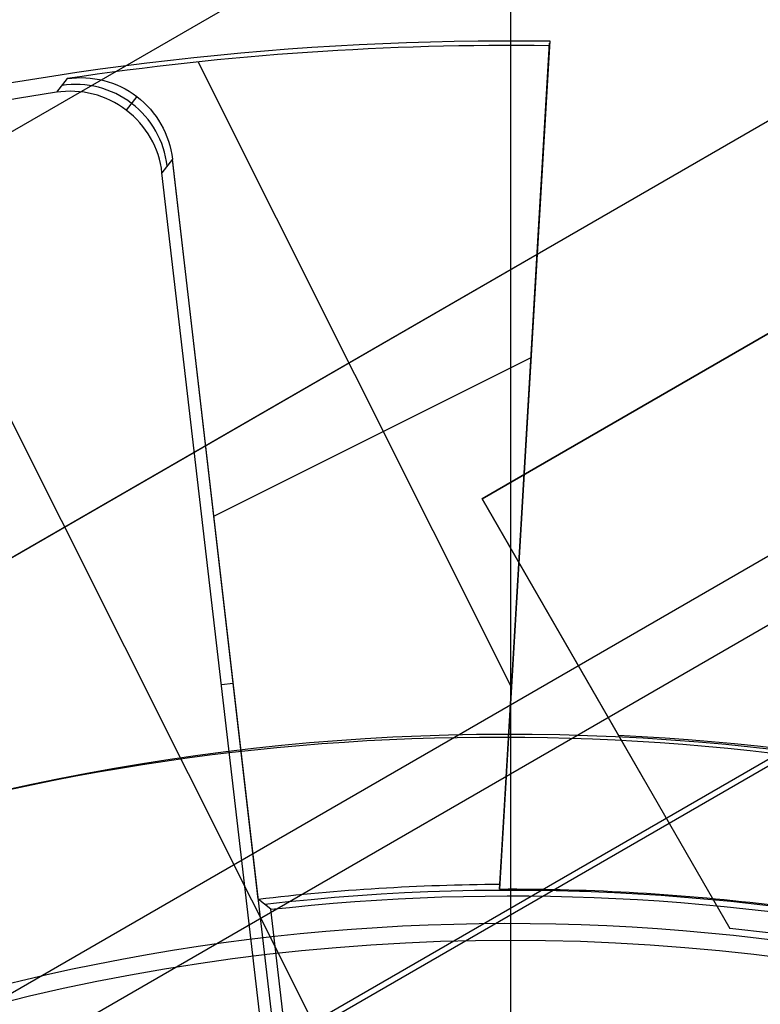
# Model space of a CAD drawing. Extents: x 16051 to 17254, y -2088 to -1046.
# Tile 21 of 62: x 16647 to 16655, y -1683 to -1673. Entities that reach past the tile are written whole.
import ezdxf

# ---------------------------------------------------------------- set-up
doc = ezdxf.new("R2010")
doc.units = 0
doc.layers.get('0').update_dxf_attribs({"linetype": 'CONTINUOUS'})
doc.layers.add('COLOR', color=7, linetype='CONTINUOUS')
doc.layers.add('LUZ', color=7, linetype='CONTINUOUS')

msp = doc.modelspace()

# ---------------------------------------------------------------- linework, layer by layer
for p, q in [((16673.91264503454, -1667.320292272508, 105.1250029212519), (16608.18540691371, -1705.267930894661, 105.1250029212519)), ((16617.06709313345, -1690.797496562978, 258.0844421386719), (16656.94003818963, -1667.776841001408, 258.0844421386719)), ((16617.06709313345, -1690.797496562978, 261.0844421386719), (16656.94003818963, -1667.776841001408, 261.0844421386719)), ((16617.06709313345, -1690.797496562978, 259.5844421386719), (16656.94003818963, -1667.776841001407, 259.5844421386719)), ((16671.34880936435, -1669.549117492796, 51.12500292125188), (16611.39754401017, -1704.161996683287, 51.12500292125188)), ((16672.00356566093, -1670.626914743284, 199.6250029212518), (16612.00356566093, -1705.267930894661, 199.6250029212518)), ((16671.94078467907, -1670.735654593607, 200.6250029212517), (16612.12912762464, -1705.267930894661, 200.6250029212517)), ((16619.51799407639, -1694.001270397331, 258.0844421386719), (16658.48913724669, -1671.501270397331, 258.0844421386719)), ((16658.48913724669, -1671.501270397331, 261.0844421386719), (16619.51799407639, -1694.001270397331, 261.0844421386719)), ((16658.48913724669, -1671.50127039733, 259.5844421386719), (16619.51799407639, -1694.001270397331, 259.5844421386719)), ((16656.99621112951, -1674.672612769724, 212.0844421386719), (16651.69490861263, -1677.733321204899, 212.0844421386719)), ((16651.69490861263, -1677.733321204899, 218.0844421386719), (16656.99621112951, -1674.672612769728, 218.0844421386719)), ((16651.69490861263, -1677.733321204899, 215.0844421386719), (16656.99621112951, -1674.672612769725, 215.0844421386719)), ((16654.34555987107, -1676.202966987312, 218.0844421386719), (16654.34555987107, -1676.202966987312, 212.0844421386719)), ((16651.69490861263, -1677.733321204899, 212.0844421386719), (16651.69490861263, -1677.733321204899, 218.0844421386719)), ((16651.69490861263, -1677.733321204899, 212.0844421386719), (16654.38429638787, -1682.391477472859, 212.0844421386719)), ((16653.17409590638, -1680.295348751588, 218.0844421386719), (16651.69490861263, -1677.733321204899, 218.0844421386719)), ((16653.44881143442, -1680.771170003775, 215.0844421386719), (16651.69490861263, -1677.733321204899, 215.0844421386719)), ((16653.03960250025, -1680.062399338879, 212.0844421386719), (16653.03960250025, -1680.062399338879, 218.0844421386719))]:
    msp.add_line(p, q)
at = {"extrusion": (0.1124755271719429, 0.1948133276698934, 0.9743700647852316)}
msp.add_lwpolyline([(-15309.47030365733, -6720.994009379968), (-15309.98085325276, -6720.685040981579), (-15310.48939906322, -6720.371376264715), (-15310.99588066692, -6720.053034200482), (-15311.50023783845, -6719.730034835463), (-15312.00241057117, -6719.402399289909), (-15312.50233909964, -6719.070149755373), (-15312.99996392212, -6718.733309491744), (-15313.49522582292, -6718.391902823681), (-15313.98806589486, -6718.045955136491), (-15314.47842556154, -6717.695492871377), (-15314.96624659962, -6717.340543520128), (-15315.45147116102, -6716.981135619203), (-15315.93404179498, -6716.617298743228), (-15316.41390147, -6716.24906349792), (-15316.89099359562, -6715.876461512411), (-15317.36526204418, -6715.499525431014), (-15317.83665117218, -6715.118288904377), (-15318.30510584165, -6714.732786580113), (-15318.7705714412, -6714.343054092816), (-15319.23299390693, -6713.949128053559), (-15319.69231974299, -6713.551046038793), (-15320.14849604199, -6713.148846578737), (-15320.6014705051, -6712.742569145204), (-15321.05119146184, -6712.332254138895), (-15321.49760788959, -6711.917942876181), (-15321.94066943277, -6711.499677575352), (-15322.38032642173, -6711.077501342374), (-15322.8165298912, -6710.651458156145), (-15323.24923159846, -6710.221592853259), (-15323.67838404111, -6709.787951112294), (-15324.10394047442, -6709.350579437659), (-15324.52585492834, -6708.909525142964), (-15324.94408222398, -6708.464836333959), (-15325.35857798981, -6708.016561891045), (-15325.76929867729, -6707.564751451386), (-15326.17620157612, -6707.10945539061), (-15326.579244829, -6706.65072480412), (-15326.9783874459, -6706.188611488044), (-15327.37358931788, -6705.723167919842), (-15327.76481123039, -6705.25444723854), (-15328.15201487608, -6704.782503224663), (-15328.53516286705, -6704.307390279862), (-15328.91421874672, -6703.829163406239), (-15329.28914700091, -6703.347878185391), (-15329.65991306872, -6702.863590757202), (-15330.02648335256, -6702.376357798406), (-15330.38882522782, -6701.886236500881), (-15330.74690705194, -6701.393284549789), (-15331.10069817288, -6700.897560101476), (-15331.4501689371, -6700.399121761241), (-15331.79529069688, -6699.898028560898), (-15332.13603581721, -6699.394339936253), (-15332.47237768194, -6698.888115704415), (-15332.80429069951, -6698.379416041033), (-15333.131750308, -6697.868301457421), (-15333.45473297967, -6697.354832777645), (-15333.77321622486, -6696.839071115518), (-15334.08717859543, -6696.321077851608), (-15334.39659968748, -6695.800914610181), (-15334.7014601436, -6695.278643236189), (-15335.00174165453, -6694.754325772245), (-15335.29742696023, -6694.228024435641), (-15335.58849985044, -6693.699801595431), (-15335.87494516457, -6693.16971974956), (-15336.15674879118, -6692.637841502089), (-15336.4338976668, -6692.10422954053), (-15336.70637977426, -6691.56894661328), (-15336.97418414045, -6691.032055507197), (-15337.23730083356, -6690.493619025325), (-15337.49572095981, -6689.953699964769), (-15337.74943665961, -6689.41236109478), (-15337.9984411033, -6688.869665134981), (-15338.24272848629, -6688.325674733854), (-15338.48229402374, -6687.780452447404), (-15338.71713394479, -6687.234060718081), (-15338.94724548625, -6686.686561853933), (-15339.1726268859, -6686.138018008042), (-15339.39327737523, -6685.588491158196), (-15339.60919717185, -6685.038043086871), (-15339.82038747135, -6684.486735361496), (-15340.02685043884, -6683.934629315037), (-15340.22858919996, -6683.381786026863), (-15340.42560783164, -6682.828266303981), (-15340.61791135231, -6682.274130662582), (-15340.80550571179, -6681.719439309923), (-15340.98839778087, -6681.164252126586), (-15341.16659534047, -6680.60862864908), (-15341.34010707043, -6680.05262805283), (-15341.50894253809, -6679.496309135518), (-15341.67311218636, -6678.939730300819), (-15341.83262732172, -6678.382949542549), (-15341.98750010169, -6677.826024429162), (-15342.13774352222, -6677.269012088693), (-15342.28337140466, -6676.711969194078), (-15342.42439838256, -6676.154951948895), (-15342.56083988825, -6675.598016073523), (-15342.69271213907, -6675.04121679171), (-15342.82003212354, -6674.484608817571), (-15342.9428175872, -6673.928246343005), (-15343.06108701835, -6673.37218302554), (-15343.17485963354, -6672.816471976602), (-15343.28415536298, -6672.261165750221), (-15343.38899483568, -6671.70631633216), (-15343.48939936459, -6671.15197512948), (-15343.58539093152, -6670.598192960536), (-15343.67699217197, -6670.045020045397), (-15343.76422635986, -6669.492505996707), (-15343.84711739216, -6668.940699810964), (-15343.92568977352, -6668.389649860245), (-15343.99996860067, -6667.839403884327), (-15344.06997954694, -6667.290008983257), (-15344.13574884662, -6666.741511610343), (-15344.19730327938, -6666.19395756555), (-15344.25467015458, -6665.64739198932), (-15344.30787729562, -6665.101859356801), (-15344.35695302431, -6664.5574034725), (-15344.4019261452, -6664.014067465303), (-15344.44282592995, -6663.471893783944), (-15344.4796821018, -6662.930924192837), (-15344.51252481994, -6662.391199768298), (-15344.54138466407, -6661.852760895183), (-15344.56629261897, -6661.315647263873), (-15344.58728005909, -6660.779897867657), (-15344.60437873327, -6660.245551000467), (-15344.61762074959, -6659.712644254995), (-15344.6270385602, -6659.181214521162), (-15344.63266494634, -6658.651297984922), (-15344.63453300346, -6658.122930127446), (-15344.6327337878, -6657.604389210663), (-15344.62731513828, -6657.08435597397), (-15344.61824576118, -6656.562863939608), (-15344.60549465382, -6656.039947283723), (-15344.58903111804, -6655.51564083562), (-15344.56882477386, -6654.989980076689), (-15344.54484557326, -6654.463001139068), (-15344.51706381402, -6653.934740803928), (-15344.48545015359, -6653.405236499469), (-15344.44997562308, -6652.874526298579), (-15344.41061164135, -6652.342648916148), (-15344.36733002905, -6651.809643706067), (-15344.32010302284, -6651.275550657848), (-15344.26890328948, -6650.740410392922), (-15344.21370394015, -6650.204264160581), (-15344.15447854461, -6649.667153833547), (-15344.09120114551, -6649.129121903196), (-15344.02384627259, -6648.590211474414), (-15343.952388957, -6648.050466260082), (-15343.87680474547, -6647.509930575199), (-15343.79706971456, -6646.968649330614), (-15343.71316048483, -6646.426668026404), (-15343.62505423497, -6645.884032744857), (-15343.53272871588, -6645.340790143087), (-15343.43616226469, -6644.796987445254), (-15343.33533381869, -6644.252672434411), (-15343.2302229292, -6643.707893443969), (-15343.1208097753, -6643.162699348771), (-15343.00707517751, -6642.617139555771), (-15342.8890006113, -6642.07126399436), (-15342.76656822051, -6641.525123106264), (-15342.63976083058, -6640.978767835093), (-15342.50856196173, -6640.432249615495), (-15342.37295584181, -6639.885620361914), (-15342.23292741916, -6639.338932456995), (-15342.08846237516, -6638.792238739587), (-15341.93954713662, -6638.245592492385), (-15341.78616888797, -6637.699047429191), (-15341.62831558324, -6637.15265768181), (-15341.46597595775, -6636.606477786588), (-15341.29913953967, -6636.060562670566), (-15341.12779666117, -6635.514967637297), (-15340.95193846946, -6634.969748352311), (-15340.77155693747, -6634.424960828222), (-15340.58664487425, -6633.880661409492), (-15340.39719593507, -6633.336906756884), (-15340.20320463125, -6632.793753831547), (-15340.00466633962, -6632.251259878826), (-15339.80157731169, -6631.709482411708), (-15339.59393468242, -6631.168479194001), (-15339.38173647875, -6630.628308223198), (-15339.16498162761, -6630.089027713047), (-15338.94366996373, -6629.55069607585), (-15338.71780223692, -6629.013371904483), (-15338.48738011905, -6628.477113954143), (-15338.25240621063, -6627.941981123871), (-15338.01288404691, -6627.40803243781), (-15337.76881810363, -6626.875327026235), (-15337.52021380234, -6626.343924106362), (-15337.26707751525, -6625.813882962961), (-15337.00941656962, -6625.285262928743), (-15336.74723925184, -6624.758123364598), (-15336.48055481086, -6624.232523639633), (-15336.20937346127, -6623.708523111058), (-15335.93370638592, -6623.186181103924), (-15335.65356573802, -6622.665556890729), (-15335.36896464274, -6622.146709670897), (-15335.07991719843, -6621.629698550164), (-15334.78643847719, -6621.114582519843), (-15334.48854452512, -6620.601420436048), (-15334.18625236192, -6620.090270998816), (-15333.87957998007, -6619.581192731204), (-15333.5685463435, -6619.074243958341), (-15333.25317138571, -6618.569482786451), (-15332.93347600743, -6618.066967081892), (-15332.60948207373, -6617.566754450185), (-15332.28121241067, -6617.068902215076), (-15331.94869080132, -6616.573467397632), (-15331.61194198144, -6616.080506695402), (-15331.2709916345, -6615.590076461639), (-15330.92586638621, -6615.102232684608), (-15330.57659379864, -6614.617030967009), (-15330.22320236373, -6614.134526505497), (-15329.86572149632, -6613.654774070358), (-15329.50418152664, -6613.1778279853), (-15329.13861369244, -6612.703742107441), (-15328.7690501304, -6612.232569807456), (-15328.39552386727, -6611.764363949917), (-15328.01806881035, -6611.299176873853), (-15327.63671973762, -6610.837060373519), (-15327.25151228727, -6610.378065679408), (-15326.86248294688, -6609.92224343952), (-15326.46966904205, -6609.469643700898), (-15326.0731087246, -6609.020315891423), (-15325.67284096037, -6608.574308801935), (-15325.26890551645, -6608.131670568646), (-15324.86134294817, -6607.69244865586), (-15324.45019458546, -6607.256689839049), (-15324.03550251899, -6606.824440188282), (-15323.61730958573, -6606.395745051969), (-15323.19565935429, -6605.970649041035), (-15322.77059610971, -6605.54919601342), (-15322.342164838, -6605.131429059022), (-15321.91041121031, -6604.717390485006), (-15321.47538156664, -6604.307121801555), (-15321.03712289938, -6603.900663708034), (-15320.59568283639, -6603.498056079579), (-15320.15110962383, -6603.099337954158), (-15319.7034521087, -6602.704547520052), (-15319.25275972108, -6602.313722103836), (-15318.79908245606, -6601.926898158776), (-15318.34247085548, -6601.54411125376), (-15317.88297598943, -6601.165396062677), (-15317.42064943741, -6600.790786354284), (-15316.95554326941, -6600.420314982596), (-15316.4877100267, -6600.054013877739), (-15316.01720270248, -6599.691914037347), (-15315.54407472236, -6599.334045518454), (-15315.06837992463, -6598.980437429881), (-15314.59017254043, -6598.63111792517), (-15314.10950717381, -6598.286114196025), (-15313.62643878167, -6597.945452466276), (-15313.14102265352, -6597.609157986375), (-15312.65331439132, -6597.277255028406), (-15312.16336988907, -6596.949766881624), (-15311.67124531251, -6596.626715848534), (-15311.17699707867, -6596.308123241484), (-15310.68068183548, -6595.994009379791)], dxfattribs=at)
at = {"extrusion": (0.1124755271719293, 0.1948133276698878, 0.9743700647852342)}
msp.add_lwpolyline([(-15308.55944587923, -6595.994009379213), (-15309.08051549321, -6596.298800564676), (-15309.59963515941, -6596.60845085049), (-15310.11674160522, -6596.922942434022), (-15310.6317717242, -6597.242256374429), (-15311.14466260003, -6597.566372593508), (-15311.6553515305, -6597.895269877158), (-15312.16377605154, -6598.228925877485), (-15312.66987396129, -6598.567317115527), (-15313.17358334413, -6598.91041898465), (-15313.67484259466, -6599.258205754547), (-15314.17359044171, -6599.610650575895), (-15314.66976597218, -6599.967725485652), (-15315.16330865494, -6600.329401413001), (-15315.65415836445, -6600.695648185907), (-15316.14225540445, -6601.066434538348), (-15316.62754053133, -6601.441728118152), (-15317.10995497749, -6601.821495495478), (-15317.58944047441, -6602.205702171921), (-15318.06593927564, -6602.594312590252), (-15318.53939417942, -6602.987290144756), (-15319.00974855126, -6603.384597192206), (-15319.47694634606, -6603.786195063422), (-15319.94093213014, -6604.192044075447), (-15320.40165110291, -6604.602103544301), (-15320.85904911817, -6605.016331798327), (-15321.31307270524, -6605.434686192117), (-15321.7636690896, -6605.857123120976), (-15322.21078621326, -6606.283598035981), (-15322.65437275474, -6606.714065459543), (-15323.09437814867, -6607.148479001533), (-15323.53075260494, -6607.586791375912), (-15323.96344712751, -6608.028954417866), (-15324.3924135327, -6608.474919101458), (-15324.81760446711, -6608.924635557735), (-15325.238973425, -6609.378053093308), (-15325.6564747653, -6609.835120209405), (-15326.070063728, -6610.295784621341), (-15326.47969645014, -6610.759993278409), (-15326.88532998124, -6611.22769238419), (-15327.28692229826, -6611.698827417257), (-15327.68443231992, -6612.173343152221), (-15328.07781992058, -6612.651183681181), (-15328.4670459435, -6613.132292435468), (-15328.85207221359, -6613.616612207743), (-15329.23286154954, -6614.104085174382), (-15329.60937777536, -6614.594652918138), (-15329.98158573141, -6615.08825645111), (-15330.34945128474, -6615.584836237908), (-15330.71294133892, -6616.084332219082), (-15331.07202384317, -6616.586683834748), (-15331.42666780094, -6617.091830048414), (-15331.77684327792, -6617.599709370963), (-15332.12252140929, -6618.11025988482), (-15332.46367440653, -6618.623419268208), (-15332.80027556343, -6619.139124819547), (-15333.13229926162, -6619.657313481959), (-15333.45972097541, -6620.177921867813), (-15333.78251727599, -6620.700886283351), (-15334.10066583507, -6621.226142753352), (-15334.41414542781, -6621.753627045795), (-15334.72293593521, -6622.283274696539), (-15335.02701834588, -6622.815021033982), (-15335.32637475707, -6623.348801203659), (-15335.62098837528, -6623.884550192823), (-15335.91084351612, -6624.422202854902), (-15336.19592560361, -6624.961693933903), (-15336.4762211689, -6625.502958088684), (-15336.75171784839, -6626.045929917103), (-15337.02240438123, -6626.590543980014), (-15337.28827060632, -6627.136734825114), (-15337.54930745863, -6627.684437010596), (-15337.80550696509, -6628.233585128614), (-15338.0568622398, -6628.784113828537), (-15338.30336747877, -6629.335957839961), (-15338.54501795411, -6629.889051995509), (-15338.78181000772, -6630.443331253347), (-15339.01374104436, -6630.998730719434), (-15339.24080952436, -6631.555185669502), (-15339.46301495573, -6632.112631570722), (-15339.68035788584, -6632.671004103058), (-15339.89283989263, -6633.230239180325), (-15340.10046357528, -6633.790272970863), (-15340.30323254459, -6634.351041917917), (-15340.50115141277, -6634.912482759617), (-15340.69422578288, -6635.474532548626), (-15340.88246223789, -6636.037128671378), (-15341.06586832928, -6636.600208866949), (-15341.2444525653, -6637.163711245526), (-15341.41822439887, -6637.727574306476), (-15341.58719421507, -6638.291736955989), (-15341.75137331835, -6638.856138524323), (-15341.91077391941, -6639.420718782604), (-15342.06540912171, -6639.9854179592), (-15342.21529290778, -6640.550176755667), (-15342.36044012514, -6641.114936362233), (-15342.50086647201, -6641.67963847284), (-15342.63658848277, -6642.24422529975), (-15342.76762351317, -6642.808639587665), (-15342.89398972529, -6643.372824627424), (-15343.01570607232, -6643.936724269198), (-15343.13279228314, -6644.500282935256), (-15343.24526884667, -6645.06344563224), (-15343.35315699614, -6645.626157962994), (-15343.4564786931, -6646.188366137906), (-15343.55525661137, -6646.750016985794), (-15343.64951412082, -6647.311057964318), (-15343.73927527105, -6647.871437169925), (-15343.82456477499, -6648.431103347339), (-15343.90540799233, -6648.990005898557), (-15343.98183091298, -6649.548094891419), (-15344.05386014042, -6650.105321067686), (-15344.12152287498, -6650.661635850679), (-15344.18484689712, -6651.216991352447), (-15344.24386055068, -6651.771340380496), (-15344.29859272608, -6652.324636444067), (-15344.34907284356, -6652.876833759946), (-15344.39533083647, -6653.427887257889), (-15344.43739713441, -6653.977752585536), (-15344.47530264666, -6654.526386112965), (-15344.50907874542, -6655.073744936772), (-15344.53875724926, -6655.61978688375), (-15344.56437040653, -6656.164470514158), (-15344.58595087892, -6656.707755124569), (-15344.60353172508, -6657.249600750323), (-15344.61714638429, -6657.789968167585), (-15344.62682866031, -6658.328818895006), (-15344.63261270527, -6658.866115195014), (-15344.63453300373, -6659.401820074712), (-15344.63278133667, -6659.913463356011), (-15344.62750615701, -6660.426560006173), (-15344.61867739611, -6660.941077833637), (-15344.60626526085, -6661.456984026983), (-15344.59024024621, -6661.974245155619), (-15344.57057314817, -6662.492827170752), (-15344.54723507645, -6663.012695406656), (-15344.52019746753, -6663.533814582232), (-15344.48943209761, -6664.056148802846), (-15344.45491109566, -6664.579661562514), (-15344.4166069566, -6665.104315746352), (-15344.37449255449, -6665.630073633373), (-15344.32854115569, -6666.156896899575), (-15344.27872643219, -6666.68474662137), (-15344.22502247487, -6667.213583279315), (-15344.16740380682, -6667.743366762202), (-15344.1058453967, -6668.274056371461), (-15344.04032267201, -6668.805610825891), (-15343.97081153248, -6669.337988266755), (-15343.89728836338, -6669.871146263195), (-15343.8197300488, -6670.405041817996), (-15343.73811398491, -6670.939631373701), (-15343.65241809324, -6671.474870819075), (-15343.56262083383, -6672.010715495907), (-15343.46870121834, -6672.547120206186), (-15343.37063882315, -6673.084039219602), (-15343.26841380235, -6673.621426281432), (-15343.16200690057, -6674.159234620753), (-15343.05139946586, -6674.697416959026), (-15342.93657346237, -6675.23592551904), (-15342.81751148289, -6675.774712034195), (-15342.69419676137, -6676.313727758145), (-15342.5666131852, -6676.852923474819), (-15342.43474530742, -6677.392249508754), (-15342.29857835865, -6677.9316557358), (-15342.15809825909, -6678.471091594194), (-15342.01329163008, -6679.010506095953), (-15341.86414580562, -6679.549847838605), (-15341.71064884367, -6680.089065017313), (-15341.55278953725, -6680.628105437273), (-15341.39055742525, -6681.166916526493), (-15341.22394280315, -6681.705445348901), (-15341.05293673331, -6682.243638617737), (-15340.87753105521, -6682.781442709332), (-15340.69771839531, -6683.318803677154), (-15340.51349217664, -6683.855667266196), (-15340.32484662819, -6684.391978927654), (-15340.13177679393, -6684.927683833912), (-15339.93427854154, -6685.462726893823), (-15339.73234857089, -6685.997052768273), (-15339.5259844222, -6686.530605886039), (-15339.31518448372, -6687.063330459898), (-15339.09994799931, -6687.595170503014), (-15338.88027507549, -6688.126069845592), (-15338.6561666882, -6688.655972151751), (-15338.42762468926, -6689.184820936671), (-15338.1946518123, -6689.712559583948), (-15337.95725167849, -6690.239131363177), (-15337.71542880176, -6690.76447944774), (-15337.46918859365, -6691.288546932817), (-15337.21853736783, -6691.811276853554), (-15336.9634823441, -6692.332612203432), (-15336.70403165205, -6692.852495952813), (-15336.44019433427, -6693.370871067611), (-15336.17198034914, -6693.88768052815), (-15335.89940057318, -6694.402867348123), (-15335.62246680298, -6694.916374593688), (-15335.34119175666, -6695.428145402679), (-15335.05558907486, -6695.938123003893), (-15334.76567332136, -6696.446250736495), (-15334.47145998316, -6696.952472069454), (-15334.17296547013, -6697.456730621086), (-15333.87020711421, -6697.958970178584), (-15333.56320316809, -6698.459134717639), (-15333.25197280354, -6698.957168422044), (-15332.93653610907, -6699.4530157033), (-15332.61691408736, -6699.946621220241), (-15332.29312865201, -6700.437929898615), (-15331.96520262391, -6700.926886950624), (-15331.63315972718, -6701.413437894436), (-15331.2970245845, -6701.897528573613), (-15330.95682271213, -6702.379105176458), (-15330.6125805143, -6702.85811425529), (-15330.26432527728, -6703.334502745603), (-15329.91208516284, -6703.808217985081), (-15329.55588920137, -6704.279207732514), (-15329.19576728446, -6704.747420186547), (-15328.83175015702, -6705.212804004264), (-15328.463869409, -6705.675308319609), (-15328.09215746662, -6706.134882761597), (-15327.71664758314, -6706.591477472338), (-15327.33737382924, -6707.045043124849), (-15326.95437108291, -6707.495530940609), (-15326.56767501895, -6707.942892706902), (-15326.17732209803, -6708.387080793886), (-15325.78334955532, -6708.828048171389), (-15325.38579538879, -6709.26574842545), (-15324.98469834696, -6709.700135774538), (-15324.58009791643, -6710.131165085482), (-15324.17203430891, -6710.558791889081), (-15323.76054844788, -6710.982972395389), (-15323.34568195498, -6711.403663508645), (-15322.92747713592, -6711.820822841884), (-15322.50597696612, -6712.23440873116), (-15322.08122507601, -6712.644380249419), (-15321.65326573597, -6713.050697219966), (-15321.222143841, -6713.453320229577), (-15320.78790489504, -6713.852210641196), (-15320.35059499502, -6714.247330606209), (-15319.91026081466, -6714.63864307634), (-15319.46694958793, -6715.026111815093), (-15319.02070909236, -6715.409701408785), (-15318.57158763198, -6715.789377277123), (-15318.11963402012, -6716.165105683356), (-15317.66489756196, -6716.53685374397), (-15317.20742803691, -6716.904589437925), (-15316.74727568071, -6717.268281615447), (-15316.28449116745, -6717.627900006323), (-15315.81912559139, -6717.983415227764), (-15315.35123044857, -6718.334798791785), (-15314.88085761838, -6718.682023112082), (-15314.40805934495, -6719.02506151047), (-15313.93288821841, -6719.363888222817), (-15313.45539715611, -6719.698478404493), (-15312.97563938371, -6720.028808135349), (-15312.49366841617, -6720.354854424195), (-15312.00953803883, -6720.676595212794), (-15311.52330228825, -6720.994009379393)], dxfattribs=at)
msp.add_lwpolyline([(16654.84736958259, -1680.493768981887), (16654.60378180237, -1680.466494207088), (16654.35996509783, -1680.441518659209), (16654.1159419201, -1680.418847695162), (16653.87173472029, -1680.39848667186), (16653.62736594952, -1680.380440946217), (16653.38285805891, -1680.364715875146), (16653.13823349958, -1680.351316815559), (16652.89351472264, -1680.34024912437), (16652.64872417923, -1680.331518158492), (16652.40388432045, -1680.325129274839), (16652.15901759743, -1680.321087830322), (16651.91414646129, -1680.319399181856), (16651.66929336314, -1680.320068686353), (16651.42448075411, -1680.323101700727), (16651.17973108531, -1680.328503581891), (16650.93506680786, -1680.336279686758), (16650.69051037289, -1680.346435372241), (16650.4460842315, -1680.358975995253), (16650.20181083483, -1680.373906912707), (16649.95771263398, -1680.391233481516), (16649.71381208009, -1680.410961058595), (16649.47013162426, -1680.433095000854), (16649.22669371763, -1680.457640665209), (16648.9835208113, -1680.484603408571), (16648.7406353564, -1680.513988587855), (16648.49805980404, -1680.545801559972), (16648.25581660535, -1680.580047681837), (16648.01392821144, -1680.616732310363), (16647.77241707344, -1680.655860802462), (16647.53130564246, -1680.697438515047), (16647.29061636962, -1680.741470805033), (16647.05037170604, -1680.787963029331), (16646.81059410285, -1680.836920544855), (16646.57130592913, -1680.888345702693)])
at = {"extrusion": (0.8660254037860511, 0.4999999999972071, 1.608891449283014e-12)}
msp.add_lwpolyline([(-9784.185906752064, 212.08444211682), (-9784.068203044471, 212.2137927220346), (-9783.908116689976, 212.3975201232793), (-9783.75154744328, 212.5866587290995), (-9783.599124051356, 212.7806795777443), (-9783.451475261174, 212.9790537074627), (-9783.309176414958, 213.1812494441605), (-9783.172649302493, 213.3866219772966), (-9783.042292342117, 213.5944726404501), (-9782.918503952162, 213.8041027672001), (-9782.8016388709, 214.0147886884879), (-9782.691877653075, 214.2257070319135), (-9782.589357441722, 214.4360095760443), (-9782.494215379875, 214.6448480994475), (-9782.411570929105, 214.8390959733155), (-9782.33213176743, 215.0391679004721), (-9782.256441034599, 215.2444545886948), (-9782.185041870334, 215.4543467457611), (-9782.118439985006, 215.6682228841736), (-9782.056978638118, 215.8854085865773), (-9782.000957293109, 216.1052151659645), (-9781.950675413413, 216.3269539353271), (-9781.90638395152, 216.5499542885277), (-9781.868159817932, 216.7735081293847), (-9781.836041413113, 216.9968705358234), (-9781.810067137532, 217.219296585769), (-9781.79022913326, 217.4400365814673), (-9781.776341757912, 217.6583224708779), (-9781.768176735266, 217.8733818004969), (-9781.765505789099, 218.08444211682)], dxfattribs=at)
at = {"extrusion": (0, 0, -1)}
for centre, radius, start, end in [((-16652.00356566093, -1705.267930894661, -89.37470231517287), 70.9424557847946, 329.9999999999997, 149.9999999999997), ((-16652.00356566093, -1705.267930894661, -46.50000292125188), 70.9424557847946, 329.9999999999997, 149.9999999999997), ((-16652.00356566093, -1705.267930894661, -259.6250029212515), 65.00000000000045, 330.0000000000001, 149.9999999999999), ((-16652.00356566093, -1705.267930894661, -259.6250029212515), 64, 329.9999999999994, 149.9999999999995), ((-16652.00356566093, -1705.267930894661, -88.12500292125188), 52.0912327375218, 329.9999999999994, 149.9999999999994), ((-16652.00356566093, -1705.267930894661, -62.12500292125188), 47.0345567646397, 330.0000000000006, 150.0000000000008), ((-16652.00356566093, -1705.267930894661, -199.6250029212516), 39.9999999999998, 330.0000000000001, 150.0000000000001), ((-16652.00356566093, -1705.267930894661, -89.37470231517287), 70.94245578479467, 149.9999999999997, 329.9999999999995), ((-16652.00356566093, -1705.267930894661, -46.50000292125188), 70.94245578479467, 149.9999999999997, 329.9999999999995), ((-16652.00356566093, -1705.267930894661, -259.6250029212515), 65.00000000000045, 150.0000000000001, 329.9999999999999), ((-16652.00356566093, -1705.267930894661, -259.6250029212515), 64, 149.9999999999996, 329.9999999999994), ((-16652.00356566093, -1705.267930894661, -88.12500292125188), 52.09123273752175, 149.9999999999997, 329.9999999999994), ((-16652.00356566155, -1705.267930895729, -218.0844421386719), 24.99999999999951, 92.68363884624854, 236.5601872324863), ((-16652.00356566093, -1705.267930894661, -62.12500292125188), 47.0345567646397, 150.0000000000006, 330.0000000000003)]:
    msp.add_arc(centre, radius, start, end, dxfattribs=at)
for centre, radius, start, end in [((16652.00356566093, -1705.267930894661, 89.37470231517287), 73.2424557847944, 30.0000000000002, 210.0000000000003), ((16652.00356566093, -1705.267930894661, 68.68735261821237), 73.24245578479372, 91.17126672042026, 191.5820307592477), ((16652.00356566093, -1705.267930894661, 46.50000292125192), 71.7424557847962, 52.49999999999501, 187.5000000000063), ((16652.00356570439, -1705.267930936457, 88.63012703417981), 71.44457953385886, 30.0000000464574, 209.9999999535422), ((16652.00356566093, -1705.267930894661, 89.05580518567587), 71.21139006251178, 29.99999999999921, 209.9999999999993), ((16652.00356566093, -1705.267930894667, 88.1250029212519), 70.93945536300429, 75.00000000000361, 164.9999999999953), ((16652.00356566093, -1705.267930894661, 67.93735261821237), 70.94245578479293, 93.83645893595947, 193.7167436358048), ((16652.00356566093, -1705.267930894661, 245.6831232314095), 64.99999999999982, 29.99999999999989, 209.9999999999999), ((16652.00356566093, -1705.267930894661, 245.6831232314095), 63.99999999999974, 30.00000000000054, 210.0000000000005), ((16652.00356566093, -1705.267930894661, 211.3914713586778), 58.01326896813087, 30.00000000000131, 209.9999999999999), ((16652.00356566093, -1705.267930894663, 212.0545527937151), 57.26209357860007, 30.000000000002, 209.9999999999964), ((16652.00356566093, -1705.267930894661, 67.12500292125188), 53.58193971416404, 30.00000000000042, 210.0000000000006), ((16652.00356566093, -1705.267930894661, 65.62055118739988), 53.58193971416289, 29.99999999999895, 209.9999999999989), ((16652.00356566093, -1705.267930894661, 67.12500292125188), 52.09123273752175, 30.00000000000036, 210.0000000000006), ((16652.00356566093, -1705.267930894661, 77.62500292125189), 52.09123273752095, 29.99999999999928, 209.9999999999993), ((16652.00356566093, -1705.267930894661, 62.12500292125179), 51.59084318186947, 88.45819037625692, 151.5418096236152), ((16652.00356566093, -1705.267930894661, 105.1250029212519), 43.8181587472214, 29.99999999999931, 209.9999999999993), ((16652.00356566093, -1705.267930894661, 52.53957701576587), 42.50584972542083, 29.99999999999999, 210.0000000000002), ((16652.00356566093, -1705.267930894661, 200.6250029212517), 39.87443803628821, 29.99999999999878, 209.999999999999), ((16652.00356566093, -1705.267930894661, 89.37470231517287), 73.2424557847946, 210.0000000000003, 30.00000000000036), ((16652.00356564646, -1705.267930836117, 88.63012703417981), 71.4445795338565, 210.0000000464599, 29.99999995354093), ((16652.00356566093, -1705.267930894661, 89.05580518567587), 71.21139006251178, 209.9999999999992, 29.99999999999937), ((16652.00356566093, -1705.267930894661, 245.6831232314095), 65.00000000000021, 209.9999999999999, 29.99999999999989), ((16652.00356566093, -1705.267930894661, 245.6831232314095), 64.00000000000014, 210.0000000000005, 30.00000000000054), ((16652.00356566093, -1705.267930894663, 211.3914713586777), 58.01326896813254, 209.999999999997, 30.00000000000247), ((16652.00356566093, -1705.267930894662, 212.0545527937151), 57.26209357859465, 209.9999999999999, 30.00000000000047), ((16652.00356566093, -1705.267930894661, 67.12500292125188), 53.5819397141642, 210.0000000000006, 30.00000000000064), ((16652.00356566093, -1705.267930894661, 65.62055118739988), 53.5819397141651, 210.0000000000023, 30.00000000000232), ((16652.00356566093, -1705.267930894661, 67.12500292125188), 52.0912327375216, 210.0000000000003, 30.00000000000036), ((16652.00356566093, -1705.267930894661, 77.62500292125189), 52.09123273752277, 210.0000000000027, 30.00000000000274), ((16652.00356566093, -1705.267930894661, 108.2592404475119), 24.9768136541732, 29.99999999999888, 209.9999999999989), ((16652.00356566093, -1705.267930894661, 125.2198510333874), 24.97681365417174, 29.99999999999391, 209.9999999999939), ((16652.00356566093, -1705.267930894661, 144.2327851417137), 22.92449013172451, 29.99999999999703, 209.999999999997), ((16652.00356566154, -1705.267930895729, 212.0844421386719), 23, 303.7393352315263, 84.0586701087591), ((16652.00356566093, -1705.267930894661, 144.2250029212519), 22.7459328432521, 30.00000000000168, 210.0000000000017)]:
    msp.add_arc(centre, radius, start, end)
at = {"layer": 'COLOR'}
for p, q in [((16652.00357279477, -1632.267941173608, 43.50000292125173), (16652.00357279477, -1778.267954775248, 43.50000292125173)), ((16652.42926995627, -1672.766588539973, 38.60000054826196), (16651.88579607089, -1681.964245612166, 38.60000054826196)), ((16651.88734366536, -1681.938054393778, 37.10000054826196), (16652.42772391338, -1672.792753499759, 37.10000054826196)), ((16652.42926995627, -1672.766588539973, 38.60000054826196), (16652.42617787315, -1672.818918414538, 35.60000054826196)), ((16651.88889125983, -1681.911863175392, 35.60000054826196), (16652.42617787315, -1672.818918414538, 35.60000054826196)), ((16652.0150682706, -1679.776465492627, 35.60000054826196), (16648.61614740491, -1672.994424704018, 35.60000054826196)), ((16647.19553542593, -1673.175686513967, 35.60000054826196), (16647.07843997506, -1673.324172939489, 28.20000054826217)), ((16647.95159413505, -1673.370411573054, 35.60000054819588), (16647.83702013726, -1673.51696179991, 28.20000054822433)), ((16648.33712535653, -1674.049220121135, 35.60000054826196), (16648.22424566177, -1674.197064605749, 28.2000005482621)), ((16648.33462946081, -1674.052489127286, 35.43637830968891), (16649.45000034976, -1683.665287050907, 35.43637830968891)), ((16649.26815297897, -1682.073259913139, 35.60000054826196), (16648.33712535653, -1674.049220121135, 35.60000054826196)), ((16649.32460991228, -1683.680528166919, 28.2000005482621), (16648.22424566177, -1674.197064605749, 28.2000005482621)), ((16648.78654022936, -1677.922491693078, 35.60000054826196), (16652.22648339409, -1676.198512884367, 35.60000054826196)), ((16652.15753301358, -1677.365417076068, 35.60000054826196), (16652.15753301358, -1677.365417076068, 38.60000054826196)), ((16648.86817309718, -1679.746738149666, 28.20000054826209), (16648.99647977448, -1679.731850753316, 35.60000054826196)), ((16651.88579607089, -1681.964245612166, 38.60000054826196), (16651.88889125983, -1681.911863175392, 35.60000054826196)), ((16649.4049876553, -1682.18168721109, 42.6710611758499), (16649.26815297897, -1682.073259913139, 35.60000054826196)), ((16649.4049876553, -1682.18168721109, 42.6710611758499), (16649.60776826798, -1682.163260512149, 42.87461420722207)), ((16649.76895579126, -1685.318538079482, 42.67106117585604), (16649.4049876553, -1682.18168721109, 42.6710611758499))]:
    msp.add_line(p, q, dxfattribs=at)
at = {"layer": 'COLOR', "extrusion": (0, 0, -1)}
for centre, radius, start, end in [((-16652.00357279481, -1705.267947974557, 10.54089386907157), 152.392098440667, 333.3815781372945, 153.3815781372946), ((-16652.00357279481, -1705.267947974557, -18.68835025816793), 83.81579491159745, 333.3815781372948, 153.3815781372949), ((-16652.00357279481, -1705.267947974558, -33.3991820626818), 73.00000000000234, 63.38157813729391, 243.3815781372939), ((-16652.00357279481, -1705.267947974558, -43.50000292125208), 75.00000000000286, 63.38157813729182, 243.3815781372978), ((-16652.00357279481, -1705.267947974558, -32.97295255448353), 75.00000000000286, 63.38157813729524, 243.3815781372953), ((-16652.00357279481, -1705.267947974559, -43.50000292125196), 73.00000000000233, 63.3815781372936, 243.3815781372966), ((-16652.00357279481, -1705.267947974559, -43.50000292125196), 73.00000000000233, 63.3815781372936, 243.3815781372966), ((-16652.00357279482, -1705.267947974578, -26.2000005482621), 61.09154780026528, 333.3815781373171, 153.3815781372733), ((-16652.00357279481, -1705.267947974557, 10.54089386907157), 152.3920984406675, 153.3815781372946, 333.3815781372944), ((-16652.01167515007, -1705.263905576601, -28.2000005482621), 59.50000000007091, 333.3815781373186, 153.3815781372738), ((-16652.01167515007, -1705.263905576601, -26.2000005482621), 59.50000000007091, 333.3815781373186, 153.3815781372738), ((-16652.01167515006, -1705.263905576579, -27.2000005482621), 59.5000000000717, 333.3815781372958, 153.3815781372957), ((-16652.00357279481, -1705.267947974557, -43.50000292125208), 75.0000000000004, 243.3815781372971, 63.38157813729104), ((-16652.00357279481, -1705.267947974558, -32.97295255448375), 74.99999999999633, 243.3815781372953, 63.38157813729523), ((-16652.00357279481, -1705.267947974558, -33.39918206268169), 72.99999999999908, 243.3815781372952, 63.38157813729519), ((-16652.0035727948, -1705.267947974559, -43.50000292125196), 73.00000000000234, 243.3815781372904, 63.38157813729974), ((-16652.0035727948, -1705.267947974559, -43.50000292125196), 73.00000000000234, 243.3815781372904, 63.38157813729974), ((-16652.01167515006, -1705.263905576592, -38.60000054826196), 35.0000000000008, 333.3815781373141, 153.3815781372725), ((-16652.00357279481, -1705.267947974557, -18.68835025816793), 83.81579491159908, 153.3815781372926, 333.3815781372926), ((-16652.01167515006, -1705.263905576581, -38.60000054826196), 32.50000000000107, 336.0269384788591, 90.73621779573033), ((-16647.3439992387, -1674.164382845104, -35.60000054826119), 0.9997809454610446, 81.46020259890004, 173.3855337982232), ((-16652.00357279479, -1705.267947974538, -26.2000005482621), 61.09154780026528, 153.381578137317, 333.3815781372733), ((-16652.01167515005, -1705.263905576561, -28.2000005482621), 59.50000000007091, 153.3815781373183, 333.3815781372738), ((-16652.01167515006, -1705.263905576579, -27.2000005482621), 59.50000000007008, 153.3815781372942, 333.3815781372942), ((-16652.01167515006, -1705.263905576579, -39.2373073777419), 23.28887576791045, 83.40894617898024, 103.3542100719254), ((-16652.01167515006, -1705.263905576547, -35.60000054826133), 23.3523651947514, 83.25309833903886, 89.69874438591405), ((-16652.01167515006, -1705.263905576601, -42.87461420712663), 23.22538634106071, 84.0590510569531, 102.7041052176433), ((-16652.01167515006, -1705.263905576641, -38.60000054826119), 23.30000000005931, 89.69045600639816, 97.07270026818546)]:
    msp.add_arc(centre, radius, start, end, dxfattribs=at)
at = {"layer": 'COLOR'}
for centre, radius, start, end in [((16652.00357279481, -1705.267947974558, -35.79999945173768), 153, 26.61842186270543, 206.618421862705), ((16652.00357279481, -1705.267947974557, -11.46081713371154), 152.9999999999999, 26.61842186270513, 206.6184218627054), ((16652.00357279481, -1705.267947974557, -23.63040829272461), 153.0000000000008, 26.61842186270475, 206.6184218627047), ((16652.00357279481, -1705.267947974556, -10.90949982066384), 152.834295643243, 26.61842186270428, 206.6184218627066), ((16652.00357279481, -1705.267947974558, -35.79999945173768), 150, 26.61842186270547, 206.618421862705), ((16652.00357279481, -1705.267947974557, -11.46081713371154), 153, 206.6184218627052, 26.6184218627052), ((16652.00357279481, -1705.267947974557, -35.79999945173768), 153, 206.6184218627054, 26.61842186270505), ((16652.00357279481, -1705.267947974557, -23.63040829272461), 153.0000000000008, 206.618421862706, 26.61842186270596), ((16652.00357279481, -1705.267947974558, -10.90949982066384), 152.8342956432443, 206.6184218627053, 26.61842186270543), ((16652.00357279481, -1705.267947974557, -35.79999945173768), 150, 206.6184218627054, 26.61842186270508), ((16652.01167515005, -1705.263905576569, 30.300000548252), 34.99999999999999, 26.61842186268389, 206.6184218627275), ((16652.01167515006, -1705.263905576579, 34.45000054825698), 35.0000000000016, 26.61842186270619, 206.6184218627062), ((16652.01167515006, -1705.263905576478, 35.60000054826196), 32.44763480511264, 89.26805442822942, 98.53584174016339), ((16652.01167515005, -1705.263905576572, 28.20000054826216), 32.31846732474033, 98.78020844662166, 194.4566352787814), ((16647.231119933, -1674.312226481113, 28.20000054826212), 0.9997804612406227, 6.614420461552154, 98.78420984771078), ((16652.01167515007, -1705.263905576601, 26.2000005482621), 59.50000000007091, 206.6184218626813, 26.61842186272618)]:
    msp.add_arc(centre, radius, start, end, dxfattribs=at)
at = {"layer": 'COLOR', "extrusion": (0.01524923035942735, 0.0199726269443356, 0.9996842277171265)}
msp.add_arc((-14247.56595680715, -8768.093807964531, 252.3306598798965), 1.000000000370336, 223.9853423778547, 316.0105672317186, dxfattribs=at)
at = {"layer": 'LUZ'}
for p, q in [((16591.31695520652, -1566.726629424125, -31.04999945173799), (16726.78974693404, -1836.735018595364, -31.04999945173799)), ((16591.31695520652, -1566.726629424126, -32.54999945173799), (16726.78974693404, -1836.735018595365, -32.54999945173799))]:
    msp.add_line(p, q, dxfattribs=at)

doc.saveas('drawing.dxf')
